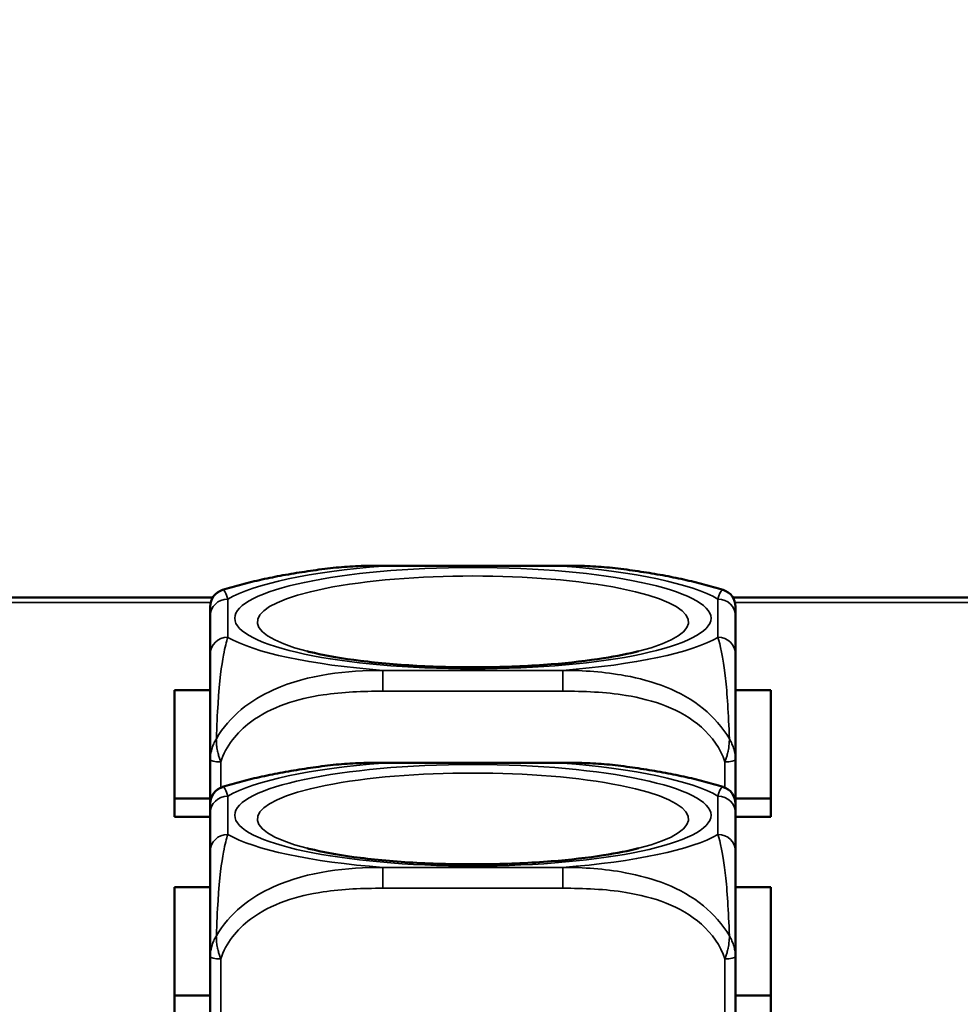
# Model space of a CAD drawing. Header units: inches. Extents: x 3.3 to 58.3, y 0.8 to 38.3.
# Tile 34 of 162: x 27.8 to 28.9, y 4.2 to 5.3. Entities that reach past the tile are written whole.
import ezdxf

# ---------------------------------------------------------------- set-up
doc = ezdxf.new("R2010")
doc.units = ezdxf.units.IN
doc.header["$MEASUREMENT"] = 0
for name, color, linetype, lineweight in [('Dimension (ANSI)', 7, 'Continuous', 25), ('Visible (ANSI)', 7, 'Continuous', 50), ('Visible Narrow (ANSI)', 7, 'Continuous', 35)]:
    doc.layers.add(name, color=color, linetype=linetype, lineweight=lineweight)
doc.styles.add('Note Text (ANSI)', font='tahoma.ttf')
doc.dimstyles.new('Default (ANSI)', dxfattribs={"dimtxt": 0.75, "dimasz": 0.098425, "dimexe": 0.125, "dimexo": 0.0625, "dimgap": 0.031496, "dimtad": 0, "dimtih": 1, "dimtoh": 1, "dimrnd": 1e-08, "dimzin": 4, "dimdsep": 46, "dimtxsty": 'Note Text (ANSI)', "dimcen": 0.09, "dimdle": 0.393701, "dimclrd": 256, "dimclre": 256, "dimclrt": 256, "dimadec": 0, "dimazin": 1, "dimtfac": 0.16, "dimtofl": 0, "dimtmove": 0, "dimatfit": 3, "dimfxl": 1, "dimtolj": 1, "dimtzin": 4, "dimlwd": -1, "dimlwe": -1, "dimarcsym": 0})

# ---------------------------------------------------------------- blocks, each defined once
blk = doc.blocks.new('*D5')
at = {"layer": 'Defpoints', "color": 0}
for p in [(42.8391, 9.2008), (21.1391, 4.6703), (42.8391, 4.6703)]:
    blk.add_point(p, dxfattribs=at)
at = {"layer": 'Dimension (ANSI)'}
for p, q in [((21.1391, 4.7328), (21.1391, 9.3258)), ((42.8391, 4.7328), (42.8391, 9.3258)), ((21.2375, 9.2008), (30.7235, 9.2008)), ((42.7406, 9.2008), (33.2546, 9.2008))]:
    blk.add_line(p, q, dxfattribs=at)
for points in [[(21.2375, 9.2172), (21.2375, 9.1844), (21.1391, 9.2008)], [(42.7406, 9.2172), (42.7406, 9.1844), (42.8391, 9.2008)]]:
    blk.add_solid(points, dxfattribs=at)
at = {"layer": 'Dimension (ANSI)', "insert": (30.755, 9.5914), "char_height": 0.75, "attachment_point": 1, "style": 'Note Text (ANSI)'}
blk.add_mtext('\\A1;21.70', dxfattribs=at)

msp = doc.modelspace()

# ---------------------------------------------------------------- linework, layer by layer
at = {"layer": 'Visible (ANSI)'}
for p, q in [((28.2158, 4.7118), (28.4181, 4.7118)), ((27.6972, 4.676), (28.0246, 4.676)), ((28.6094, 4.676), (28.9366, 4.676)), ((28.0217, 4.655), (28.0217, 4.612)), ((28.6122, 4.612), (28.6122, 4.655)), ((27.9815, 4.5719), (28.0217, 4.5719)), ((27.9815, 4.4292), (27.9815, 4.5719)), ((28.6122, 4.5719), (28.652, 4.5719)), ((28.652, 4.5719), (28.652, 4.4292)), ((28.0217, 4.4936), (28.0217, 4.4441)), ((28.2158, 4.4902), (28.4181, 4.4902)), ((28.6122, 4.4441), (28.6122, 4.4936)), ((28.0217, 4.4498), (27.9815, 4.4498)), ((28.652, 4.4498), (28.6122, 4.4498)), ((28.0217, 4.4334), (28.0217, 4.3904)), ((28.6122, 4.3904), (28.6122, 4.4334)), ((28.0217, 4.4292), (27.9815, 4.4292)), ((28.652, 4.4292), (28.6122, 4.4292)), ((27.9815, 4.2077), (27.9815, 4.3504)), ((27.9815, 4.3504), (28.0217, 4.3504)), ((28.6122, 4.3504), (28.652, 4.3504)), ((28.652, 4.3504), (28.652, 4.2077)), ((28.0217, 4.272), (28.0217, 4.2077)), ((28.6122, 4.2077), (28.6122, 4.272)), ((28.0217, 4.2283), (27.9815, 4.2283)), ((28.652, 4.2283), (28.6122, 4.2283))]:
    msp.add_line(p, q, dxfattribs=at)
for centre, start, end in [((28.0414, 4.6657), 107.6432, 180), ((28.5926, 4.6657), 0, 72.3568), ((28.0414, 4.4441), 107.6432, 180), ((28.5926, 4.4441), 0, 72.3568)]:
    msp.add_arc(centre, 0.0197, start, end, dxfattribs=at)
for points, knots in [([(28.1537, 4.7086), (28.145, 4.7075), (28.1365, 4.7063), (28.1197, 4.7038), (28.1115, 4.7024), (28.0954, 4.6995), (28.0876, 4.6979), (28.0722, 4.6945), (28.0646, 4.6927), (28.0498, 4.6888), (28.0426, 4.6868), (28.0354, 4.6845)], [3.667393, 3.667393, 3.667393, 3.667393, 3.7579435, 3.7579435, 3.8484939, 3.8484939, 3.9390443, 3.9390443, 4.0295947, 4.0295947, 4.1201451, 4.1201451, 4.1201451, 4.1201451]), ([(28.1537, 4.7086), (28.1579, 4.7091), (28.1621, 4.7095), (28.1705, 4.7103), (28.1746, 4.7106), (28.183, 4.7111), (28.1871, 4.7113), (28.1954, 4.7116), (28.1995, 4.7117), (28.2077, 4.7118), (28.2118, 4.7118), (28.2158, 4.7118)], [-0.408153, -0.408153, -0.408153, -0.408153, -0.3779132, -0.3779132, -0.3476733, -0.3476733, -0.3174335, -0.3174335, -0.2871936, -0.2871936, -0.2569537, -0.2569537, -0.2569537, -0.2569537]), ([(28.4181, 4.7118), (28.4222, 4.7118), (28.4263, 4.7118), (28.4344, 4.7117), (28.4386, 4.7116), (28.4468, 4.7113), (28.451, 4.7111), (28.4593, 4.7106), (28.4635, 4.7103), (28.4718, 4.7095), (28.476, 4.7091), (28.4802, 4.7086)], [0.2569517, 0.2569517, 0.2569517, 0.2569517, 0.2872237, 0.2872237, 0.3174956, 0.3174956, 0.3477676, 0.3477676, 0.3780395, 0.3780395, 0.4083115, 0.4083115, 0.4083115, 0.4083115]), ([(28.5985, 4.6845), (28.5914, 4.6868), (28.5841, 4.6888), (28.5693, 4.6927), (28.5618, 4.6945), (28.5464, 4.6979), (28.5385, 4.6995), (28.5224, 4.7024), (28.5142, 4.7038), (28.4975, 4.7063), (28.4889, 4.7075), (28.4802, 4.7086)], [2.1581559, 2.1581559, 2.1581559, 2.1581559, 2.2487063, 2.2487063, 2.3392567, 2.3392567, 2.4298072, 2.4298072, 2.5203576, 2.5203576, 2.610908, 2.610908, 2.610908, 2.610908]), ([(28.0217, 4.6657), (28.0217, 4.6657), (28.0217, 4.6655), (28.0217, 4.6652), (28.0217, 4.6638), (28.0217, 4.6598), (28.0217, 4.655)], [-0.469118, -0.469118, -0.469118, -0.469118, -0.427691, -0.427691, -0.427691, -0.2569517, -0.2569517, -0.2569517, -0.2569517]), ([(28.6122, 4.655), (28.6122, 4.66), (28.6122, 4.6643), (28.6122, 4.6654), (28.6122, 4.6656), (28.6122, 4.6657), (28.6122, 4.6657)], [0.2569537, 0.2569537, 0.2569537, 0.2569537, 0.4371919, 0.4371919, 0.4371919, 0.468946, 0.468946, 0.468946, 0.468946]), ([(28.0217, 4.612), (28.0217, 4.6069), (28.0217, 4.6009), (28.0217, 4.5921), (28.0217, 4.5806), (28.0217, 4.5638), (28.0217, 4.5383), (28.0217, 4.5251), (28.0217, 4.5097), (28.0217, 4.4936)], [0.2569537, 0.2569537, 0.2569537, 0.2569537, 0.4371919, 0.4371919, 0.4371919, 0.6739428, 0.6739428, 0.6739428, 0.7963818, 0.7963818, 0.7963818, 0.7963818]), ([(28.5031, 4.6156), (28.4924, 4.6128), (28.4791, 4.6101), (28.4463, 4.605), (28.4264, 4.6026), (28.3823, 4.5991), (28.358, 4.598), (28.3083, 4.5973), (28.2829, 4.5977), (28.2344, 4.6002), (28.2113, 4.6022), (28.1708, 4.6073), (28.1531, 4.6104), (28.136, 4.6143), (28.1333, 4.6149), (28.1308, 4.6156)], [5.410065, 5.410065, 5.410065, 5.410065, 5.649234, 5.649234, 5.925689, 5.925689, 6.220276, 6.220276, 6.52089, 6.52089, 6.81919, 6.81919, 7.104492, 7.104492, 7.16119, 7.16119, 7.16119, 7.16119]), ([(28.6122, 4.4936), (28.6122, 4.5127), (28.6122, 4.5308), (28.6122, 4.5454), (28.6122, 4.568), (28.6122, 4.583), (28.6122, 4.5935), (28.6122, 4.6015), (28.6122, 4.6072), (28.6122, 4.612)], [-0.7968224, -0.7968224, -0.7968224, -0.7968224, -0.6514613, -0.6514613, -0.6514613, -0.427691, -0.427691, -0.427691, -0.2569517, -0.2569517, -0.2569517, -0.2569517]), ([(28.1537, 4.487), (28.145, 4.4859), (28.1365, 4.4847), (28.1197, 4.4822), (28.1115, 4.4808), (28.0954, 4.4779), (28.0876, 4.4763), (28.0722, 4.473), (28.0646, 4.4711), (28.0498, 4.4673), (28.0426, 4.4652), (28.0354, 4.4629)], [3.667393, 3.667393, 3.667393, 3.667393, 3.7579435, 3.7579435, 3.8484939, 3.8484939, 3.9390443, 3.9390443, 4.0295947, 4.0295947, 4.1201451, 4.1201451, 4.1201451, 4.1201451]), ([(28.1537, 4.487), (28.1579, 4.4875), (28.1621, 4.488), (28.1705, 4.4887), (28.1746, 4.489), (28.183, 4.4895), (28.1871, 4.4897), (28.1954, 4.49), (28.1995, 4.4901), (28.2077, 4.4902), (28.2118, 4.4902), (28.2158, 4.4902)], [-0.408153, -0.408153, -0.408153, -0.408153, -0.3779132, -0.3779132, -0.3476733, -0.3476733, -0.3174335, -0.3174335, -0.2871936, -0.2871936, -0.2569537, -0.2569537, -0.2569537, -0.2569537]), ([(28.4181, 4.4902), (28.4222, 4.4902), (28.4263, 4.4902), (28.4344, 4.4901), (28.4386, 4.49), (28.4468, 4.4897), (28.451, 4.4895), (28.4593, 4.489), (28.4635, 4.4887), (28.4718, 4.488), (28.476, 4.4875), (28.4802, 4.487)], [0.2569517, 0.2569517, 0.2569517, 0.2569517, 0.2872237, 0.2872237, 0.3174956, 0.3174956, 0.3477676, 0.3477676, 0.3780395, 0.3780395, 0.4083115, 0.4083115, 0.4083115, 0.4083115]), ([(28.5985, 4.4629), (28.5914, 4.4652), (28.5841, 4.4673), (28.5693, 4.4711), (28.5618, 4.473), (28.5464, 4.4763), (28.5385, 4.4779), (28.5224, 4.4808), (28.5142, 4.4822), (28.4975, 4.4847), (28.4889, 4.4859), (28.4802, 4.487)], [2.1581559, 2.1581559, 2.1581559, 2.1581559, 2.2487063, 2.2487063, 2.3392567, 2.3392567, 2.4298072, 2.4298072, 2.5203576, 2.5203576, 2.610908, 2.610908, 2.610908, 2.610908]), ([(28.0217, 4.4441), (28.0217, 4.4441), (28.0217, 4.444), (28.0217, 4.4436), (28.0217, 4.4422), (28.0217, 4.4382), (28.0217, 4.4334)], [-0.469118, -0.469118, -0.469118, -0.469118, -0.427691, -0.427691, -0.427691, -0.2569517, -0.2569517, -0.2569517, -0.2569517]), ([(28.6122, 4.4334), (28.6122, 4.4385), (28.6122, 4.4427), (28.6122, 4.4438), (28.6122, 4.444), (28.6122, 4.4441), (28.6122, 4.4441)], [0.2569537, 0.2569537, 0.2569537, 0.2569537, 0.4371919, 0.4371919, 0.4371919, 0.468946, 0.468946, 0.468946, 0.468946]), ([(28.0217, 4.3904), (28.0217, 4.3853), (28.0217, 4.3793), (28.0217, 4.3705), (28.0217, 4.359), (28.0217, 4.3422), (28.0217, 4.3167), (28.0217, 4.3036), (28.0217, 4.2882), (28.0217, 4.272)], [0.2569537, 0.2569537, 0.2569537, 0.2569537, 0.4371919, 0.4371919, 0.4371919, 0.6739428, 0.6739428, 0.6739428, 0.7963818, 0.7963818, 0.7963818, 0.7963818]), ([(28.5031, 4.394), (28.4924, 4.3912), (28.4791, 4.3885), (28.4463, 4.3834), (28.4264, 4.381), (28.3823, 4.3775), (28.358, 4.3764), (28.3083, 4.3757), (28.2829, 4.3762), (28.2344, 4.3786), (28.2113, 4.3806), (28.1708, 4.3857), (28.1531, 4.3888), (28.136, 4.3927), (28.1333, 4.3933), (28.1308, 4.394)], [5.410065, 5.410065, 5.410065, 5.410065, 5.649234, 5.649234, 5.925689, 5.925689, 6.220276, 6.220276, 6.52089, 6.52089, 6.81919, 6.81919, 7.104492, 7.104492, 7.16119, 7.16119, 7.16119, 7.16119]), ([(28.6122, 4.272), (28.6122, 4.2911), (28.6122, 4.3092), (28.6122, 4.3238), (28.6122, 4.3464), (28.6122, 4.3614), (28.6122, 4.3719), (28.6122, 4.38), (28.6122, 4.3856), (28.6122, 4.3904)], [-0.7968224, -0.7968224, -0.7968224, -0.7968224, -0.6514613, -0.6514613, -0.6514613, -0.427691, -0.427691, -0.427691, -0.2569517, -0.2569517, -0.2569517, -0.2569517])]:
    msp.add_open_spline(points, degree=3, knots=knots, dxfattribs=at)
at = {"layer": 'Visible Narrow (ANSI)'}
for p, q in [((28.2158, 4.7118), (28.2158, 4.7114)), ((28.2158, 4.7114), (28.4181, 4.7114)), ((28.4181, 4.7118), (28.4181, 4.7114)), ((28.0414, 4.6312), (28.0414, 4.6742)), ((28.5926, 4.6742), (28.5926, 4.6312)), ((28.0222, 4.6703), (27.6996, 4.6703)), ((28.9342, 4.6703), (28.6117, 4.6703)), ((28.4181, 4.5941), (28.2158, 4.5941)), ((28.2158, 4.5706), (28.2158, 4.5941)), ((28.4181, 4.5706), (28.4181, 4.5941)), ((28.2158, 4.5706), (28.4181, 4.5706)), ((28.0335, 4.4622), (28.0335, 4.4911)), ((28.2158, 4.4902), (28.2158, 4.4898)), ((28.2158, 4.4898), (28.4181, 4.4898)), ((28.4181, 4.4902), (28.4181, 4.4898)), ((28.6004, 4.4911), (28.6004, 4.4622)), ((28.0414, 4.4096), (28.0414, 4.4527)), ((28.5926, 4.4527), (28.5926, 4.4096)), ((28.4181, 4.3725), (28.2158, 4.3725)), ((28.2158, 4.349), (28.2158, 4.3725)), ((28.4181, 4.349), (28.4181, 4.3725)), ((28.2158, 4.349), (28.4181, 4.349)), ((28.0335, 4.2077), (28.0335, 4.2695)), ((28.6004, 4.2695), (28.6004, 4.2077))]:
    msp.add_line(p, q, dxfattribs=at)
for centre, major_axis, ratio, start_param, end_param in [((28.317, 4.6527), (-0.2936, 0), 0.21286, 5.064156, 5.931419), ((28.317, 4.6527), (0.2936, 0), 0.21286, 0.351767, 1.21903), ((28.317, 4.6486), (-0.2424, 0), 0.21286, 2.446359, 6.978419), ((28.0414, 4.655), (-0.0197, 0), 0.977083, 4.712389, 6.283185), ((28.5926, 4.655), (0.0197, 0), 0.977083, 0, 1.570796), ((28.0414, 4.612), (-0.0197, 0), 0.977083, 4.712389, 6.283185), ((28.317, 4.6527), (-0.2936, 0), 0.21286, 0.351767, 1.21903), ((28.317, 4.6527), (0.2936, 0), 0.21286, 5.064156, 5.931419), ((28.5926, 4.612), (0.0197, 0), 0.977083, 0, 1.570796), ((28.0335, 4.4936), (-0.0118, 0), 0.21286, 0, 1.570796), ((28.317, 4.4311), (-0.2936, 0), 0.21286, 5.064156, 5.931419), ((28.317, 4.4311), (0.2936, 0), 0.21286, 0.351767, 1.21903), ((28.6004, 4.4936), (0.0118, 0), 0.21286, 4.712389, 6.283185), ((28.317, 4.427), (-0.2424, 0), 0.21286, 2.446359, 6.978419), ((28.0414, 4.4334), (-0.0197, 0), 0.977083, 4.712389, 6.283185), ((28.5926, 4.4334), (0.0197, 0), 0.977083, 0, 1.570796), ((28.0414, 4.3904), (-0.0197, 0), 0.977083, 4.712389, 6.283185), ((28.317, 4.4311), (-0.2936, 0), 0.21286, 0.351767, 1.21903), ((28.317, 4.4311), (0.2936, 0), 0.21286, 5.064156, 5.931419), ((28.5926, 4.3904), (0.0197, 0), 0.977083, 0, 1.570796), ((28.0335, 4.272), (-0.0118, 0), 0.21286, 0, 1.570796), ((28.6004, 4.272), (0.0118, 0), 0.21286, 4.712389, 6.283185)]:
    msp.add_ellipse(centre, major_axis=major_axis, ratio=ratio, start_param=start_param, end_param=end_param, dxfattribs=at)
for centre in [(28.317, 4.6527), (28.317, 4.4311)]:
    msp.add_ellipse(centre, major_axis=(-0.2678, 0), ratio=0.21286, dxfattribs=at)
for points in [[(28.1537, 4.7086), (28.1745, 4.7113), (28.1951, 4.7119), (28.2158, 4.7114)], [(28.4181, 4.7114), (28.4386, 4.7117), (28.4596, 4.7113), (28.4805, 4.7087)], [(28.0414, 4.6742), (28.0397, 4.6805), (28.0375, 4.6854), (28.0354, 4.6846)], [(28.1537, 4.487), (28.1745, 4.4897), (28.1951, 4.4903), (28.2158, 4.4898)], [(28.4181, 4.4898), (28.4386, 4.4901), (28.4596, 4.4898), (28.4805, 4.4871)], [(28.0414, 4.4527), (28.0397, 4.4589), (28.0375, 4.4638), (28.0354, 4.463)]]:
    msp.add_open_spline(points, degree=3, dxfattribs=at)
for points, knots in [([(28.5985, 4.6845), (28.5981, 4.6846), (28.5977, 4.6845), (28.5956, 4.6832), (28.594, 4.6795), (28.5926, 4.6742)], [-0.468946, -0.468946, -0.468946, -0.468946, -0.427691, -0.427691, -0.2569537, -0.2569537, -0.2569537, -0.2569537]), ([(28.0286, 4.5171), (28.029, 4.5314), (28.0297, 4.5451), (28.0322, 4.5825), (28.0344, 4.5997), (28.0383, 4.6203), (28.04, 4.6265), (28.0414, 4.6312)], [-0.7478145, -0.7478145, -0.7478145, -0.7478145, -0.6493253, -0.6493253, -0.427691, -0.427691, -0.2569537, -0.2569537, -0.2569537, -0.2569537]), ([(28.5926, 4.6312), (28.595, 4.6227), (28.5983, 4.6109), (28.6029, 4.5685), (28.6045, 4.5453), (28.6054, 4.5171)], [0.2569517, 0.2569517, 0.2569517, 0.2569517, 0.5559983, 0.5559983, 0.7482818, 0.7482818, 0.7482818, 0.7482818]), ([(28.2158, 4.5941), (28.1753, 4.5937), (28.133, 4.5902), (28.0673, 4.5608), (28.0429, 4.5424), (28.0286, 4.5171)], [0.2569517, 0.2569517, 0.2569517, 0.2569517, 0.5559983, 0.5559983, 0.7482818, 0.7482818, 0.7482818, 0.7482818]), ([(28.6054, 4.5171), (28.5977, 4.5299), (28.5877, 4.5416), (28.5507, 4.5716), (28.519, 4.5825), (28.4647, 4.5924), (28.4415, 4.5941), (28.4181, 4.5941)], [-0.7478145, -0.7478145, -0.7478145, -0.7478145, -0.6493253, -0.6493253, -0.427691, -0.427691, -0.2569537, -0.2569537, -0.2569537, -0.2569537]), ([(28.0335, 4.4911), (28.0392, 4.5089), (28.0517, 4.5244), (28.0669, 4.5358), (28.0904, 4.5534), (28.1195, 4.5621), (28.1486, 4.5665), (28.1708, 4.5698), (28.1934, 4.5706), (28.2158, 4.5706)], [-0.7968224, -0.7968224, -0.7968224, -0.7968224, -0.6514613, -0.6514613, -0.6514613, -0.427691, -0.427691, -0.427691, -0.2569517, -0.2569517, -0.2569517, -0.2569517]), ([(28.4181, 4.5706), (28.4418, 4.5706), (28.4658, 4.5697), (28.4891, 4.5659), (28.5198, 4.5609), (28.5507, 4.5507), (28.5739, 4.5302), (28.586, 4.5195), (28.5956, 4.5062), (28.6004, 4.4911)], [0.2569537, 0.2569537, 0.2569537, 0.2569537, 0.4371919, 0.4371919, 0.4371919, 0.6739428, 0.6739428, 0.6739428, 0.7963818, 0.7963818, 0.7963818, 0.7963818]), ([(28.0286, 4.5171), (28.0277, 4.5157), (28.027, 4.5143), (28.0255, 4.5112), (28.0248, 4.5096), (28.0239, 4.507), (28.0236, 4.506), (28.0232, 4.5045), (28.0231, 4.504), (28.0227, 4.5027), (28.0226, 4.5019), (28.0222, 4.4999), (28.022, 4.4987), (28.0218, 4.4962), (28.0217, 4.4949), (28.0217, 4.4936)], [-0.00023197, -0.00023197, -0.00023197, -0.00023197, 0.00913095, 0.00913095, 0.01983142, 0.01983142, 0.02651922, 0.02651922, 0.02986312, 0.02986312, 0.03521335, 0.03521335, 0.04377373, 0.04377373, 0.0532704, 0.0532704, 0.0532704, 0.0532704]), ([(28.0335, 4.4911), (28.033, 4.4925), (28.0325, 4.4939), (28.0316, 4.4966), (28.0312, 4.498), (28.0306, 4.5002), (28.0304, 4.5011), (28.0301, 4.5025), (28.03, 4.503), (28.0297, 4.5047), (28.0295, 4.5058), (28.029, 4.5087), (28.0288, 4.5105), (28.0286, 4.5139), (28.0285, 4.5155), (28.0286, 4.5171)], [-0.0532704, -0.0532704, -0.0532704, -0.0532704, -0.04377373, -0.04377373, -0.03521335, -0.03521335, -0.02986312, -0.02986312, -0.02651922, -0.02651922, -0.01983142, -0.01983142, -0.00913095, -0.00913095, 0.00023197, 0.00023197, 0.00023197, 0.00023197]), ([(28.6054, 4.5171), (28.6054, 4.5155), (28.6054, 4.5139), (28.6051, 4.5105), (28.6049, 4.5087), (28.6045, 4.5058), (28.6043, 4.5047), (28.604, 4.503), (28.6038, 4.5025), (28.6035, 4.5011), (28.6033, 4.5002), (28.6027, 4.498), (28.6024, 4.4966), (28.6015, 4.4939), (28.601, 4.4925), (28.6004, 4.4911)], [-0.00023197, -0.00023197, -0.00023197, -0.00023197, 0.00913095, 0.00913095, 0.01983142, 0.01983142, 0.02651922, 0.02651922, 0.02986312, 0.02986312, 0.03521335, 0.03521335, 0.04377373, 0.04377373, 0.0532704, 0.0532704, 0.0532704, 0.0532704]), ([(28.6122, 4.4936), (28.6122, 4.4949), (28.6122, 4.4962), (28.6119, 4.4987), (28.6117, 4.4999), (28.6114, 4.5019), (28.6112, 4.5027), (28.6109, 4.504), (28.6108, 4.5045), (28.6103, 4.506), (28.61, 4.507), (28.6091, 4.5096), (28.6084, 4.5112), (28.607, 4.5143), (28.6062, 4.5157), (28.6054, 4.5171)], [-0.0532704, -0.0532704, -0.0532704, -0.0532704, -0.04377373, -0.04377373, -0.03521335, -0.03521335, -0.02986312, -0.02986312, -0.02651922, -0.02651922, -0.01983142, -0.01983142, -0.00913095, -0.00913095, 0.00023197, 0.00023197, 0.00023197, 0.00023197]), ([(28.5985, 4.4629), (28.5981, 4.463), (28.5977, 4.4629), (28.5956, 4.4616), (28.594, 4.458), (28.5926, 4.4527)], [-0.468946, -0.468946, -0.468946, -0.468946, -0.427691, -0.427691, -0.2569537, -0.2569537, -0.2569537, -0.2569537]), ([(28.0286, 4.2955), (28.029, 4.3098), (28.0297, 4.3235), (28.0322, 4.3609), (28.0344, 4.3781), (28.0383, 4.3987), (28.04, 4.4049), (28.0414, 4.4096)], [-0.7478145, -0.7478145, -0.7478145, -0.7478145, -0.6493253, -0.6493253, -0.427691, -0.427691, -0.2569537, -0.2569537, -0.2569537, -0.2569537]), ([(28.5926, 4.4096), (28.595, 4.4011), (28.5983, 4.3893), (28.6029, 4.3469), (28.6045, 4.3237), (28.6054, 4.2955)], [0.2569517, 0.2569517, 0.2569517, 0.2569517, 0.5559983, 0.5559983, 0.7482818, 0.7482818, 0.7482818, 0.7482818]), ([(28.2158, 4.3725), (28.1753, 4.3721), (28.133, 4.3686), (28.0673, 4.3392), (28.0429, 4.3208), (28.0286, 4.2955)], [0.2569517, 0.2569517, 0.2569517, 0.2569517, 0.5559983, 0.5559983, 0.7482818, 0.7482818, 0.7482818, 0.7482818]), ([(28.6054, 4.2955), (28.5977, 4.3083), (28.5877, 4.32), (28.5507, 4.35), (28.519, 4.3609), (28.4647, 4.3709), (28.4415, 4.3725), (28.4181, 4.3725)], [-0.7478145, -0.7478145, -0.7478145, -0.7478145, -0.6493253, -0.6493253, -0.427691, -0.427691, -0.2569537, -0.2569537, -0.2569537, -0.2569537]), ([(28.0335, 4.2695), (28.0392, 4.2873), (28.0517, 4.3028), (28.0669, 4.3142), (28.0904, 4.3318), (28.1195, 4.3406), (28.1486, 4.3449), (28.1708, 4.3482), (28.1934, 4.349), (28.2158, 4.349)], [-0.7968224, -0.7968224, -0.7968224, -0.7968224, -0.6514613, -0.6514613, -0.6514613, -0.427691, -0.427691, -0.427691, -0.2569517, -0.2569517, -0.2569517, -0.2569517]), ([(28.4181, 4.349), (28.4418, 4.349), (28.4658, 4.3481), (28.4891, 4.3443), (28.5198, 4.3393), (28.5507, 4.3291), (28.5739, 4.3086), (28.586, 4.298), (28.5956, 4.2846), (28.6004, 4.2695)], [0.2569537, 0.2569537, 0.2569537, 0.2569537, 0.4371919, 0.4371919, 0.4371919, 0.6739428, 0.6739428, 0.6739428, 0.7963818, 0.7963818, 0.7963818, 0.7963818]), ([(28.0286, 4.2955), (28.0277, 4.2941), (28.027, 4.2927), (28.0255, 4.2896), (28.0248, 4.288), (28.0239, 4.2854), (28.0236, 4.2844), (28.0232, 4.2829), (28.0231, 4.2824), (28.0227, 4.2811), (28.0226, 4.2803), (28.0222, 4.2783), (28.022, 4.2771), (28.0218, 4.2746), (28.0217, 4.2733), (28.0217, 4.272)], [-0.00023197, -0.00023197, -0.00023197, -0.00023197, 0.00913095, 0.00913095, 0.01983142, 0.01983142, 0.02651922, 0.02651922, 0.02986312, 0.02986312, 0.03521335, 0.03521335, 0.04377373, 0.04377373, 0.0532704, 0.0532704, 0.0532704, 0.0532704]), ([(28.0335, 4.2695), (28.033, 4.2709), (28.0325, 4.2723), (28.0316, 4.2751), (28.0312, 4.2764), (28.0306, 4.2786), (28.0304, 4.2795), (28.0301, 4.2809), (28.03, 4.2814), (28.0297, 4.2831), (28.0295, 4.2842), (28.029, 4.2871), (28.0288, 4.2889), (28.0286, 4.2923), (28.0285, 4.2939), (28.0286, 4.2955)], [-0.0532704, -0.0532704, -0.0532704, -0.0532704, -0.04377373, -0.04377373, -0.03521335, -0.03521335, -0.02986312, -0.02986312, -0.02651922, -0.02651922, -0.01983142, -0.01983142, -0.00913095, -0.00913095, 0.00023197, 0.00023197, 0.00023197, 0.00023197]), ([(28.6054, 4.2955), (28.6054, 4.2939), (28.6054, 4.2923), (28.6051, 4.2889), (28.6049, 4.2871), (28.6045, 4.2842), (28.6043, 4.2831), (28.604, 4.2814), (28.6038, 4.2809), (28.6035, 4.2795), (28.6033, 4.2786), (28.6027, 4.2764), (28.6024, 4.2751), (28.6015, 4.2723), (28.601, 4.2709), (28.6004, 4.2695)], [-0.00023197, -0.00023197, -0.00023197, -0.00023197, 0.00913095, 0.00913095, 0.01983142, 0.01983142, 0.02651922, 0.02651922, 0.02986312, 0.02986312, 0.03521335, 0.03521335, 0.04377373, 0.04377373, 0.0532704, 0.0532704, 0.0532704, 0.0532704]), ([(28.6122, 4.272), (28.6122, 4.2733), (28.6122, 4.2746), (28.6119, 4.2771), (28.6117, 4.2783), (28.6114, 4.2803), (28.6112, 4.2811), (28.6109, 4.2824), (28.6108, 4.2829), (28.6103, 4.2844), (28.61, 4.2854), (28.6091, 4.288), (28.6084, 4.2896), (28.607, 4.2927), (28.6062, 4.2941), (28.6054, 4.2955)], [-0.0532704, -0.0532704, -0.0532704, -0.0532704, -0.04377373, -0.04377373, -0.03521335, -0.03521335, -0.02986312, -0.02986312, -0.02651922, -0.02651922, -0.01983142, -0.01983142, -0.00913095, -0.00913095, 0.00023197, 0.00023197, 0.00023197, 0.00023197])]:
    msp.add_open_spline(points, degree=3, knots=knots, dxfattribs=at)

# ---------------------------------------------------------------- dimensions: what is measured, and where the dimension line sits
at = {"layer": 'Dimension (ANSI)'}
dim = msp.add_linear_dim(base=(42.8391, 9.2008), p1=(21.1391, 4.6703), p2=(42.8391, 4.6703), angle=180, dimstyle='Default (ANSI)', override={"dimtih": 0, "dimtoh": 0, "dimdec": 2, "dimtp": 0, "dimtm": 0, "dimtdec": 2, "dimatfit": 1}, dxfattribs=at)
dim.commit()
dim.dimension.update_dxf_attribs({"geometry": '*D5', "text_midpoint": (31.9891, 9.2008), "dimtype": 160})

doc.saveas('drawing.dxf')
